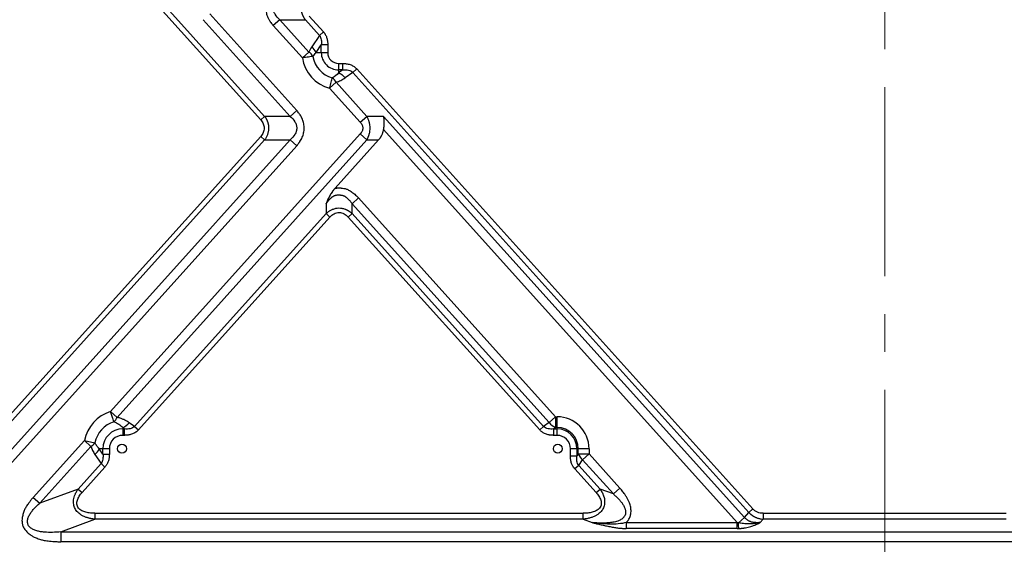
# Model space of a CAD drawing. Header units: millimetres. Extents: x 0 to 1118, y 0 to 864.
# Tile 109 of 256: x 805 to 871, y 432 to 467. Entities that reach past the tile are written whole.
import ezdxf

# ---------------------------------------------------------------- set-up
doc = ezdxf.new("R2010")
doc.units = ezdxf.units.MM
doc.linetypes.add('CENTERX2', pattern=[20.32, 12.7, -2.54, 2.54, -2.54])

msp = doc.modelspace()

# ---------------------------------------------------------------- linework, layer by layer
at = {"color": 7, "linetype": 'CENTERX2', "lineweight": 18}
msp.add_line((862.7349, 523.9245), (862.7349, 297.2508), dxfattribs=at)
at = {"color": 8, "linetype": 'Continuous', "lineweight": 25}
for p, q in [((806.191, 477.0276), (820.8356, 460.7632)), ((806.6668, 477.0276), (821.0983, 460.9997))]:
    msp.add_line(p, q, dxfattribs=at)
at = {"color": 7, "linetype": 'Continuous', "lineweight": 25}
for p, q in [((822.8156, 460.9997), (816.9738, 467.4877)), ((823.2535, 461.394), (817.4117, 467.882)), ((822.1161, 467.4877), (821.6782, 467.0934)), ((822.1161, 467.4877), (823.8333, 467.4877)), ((822.1161, 467.4877), (824.0694, 465.3184)), ((824.7807, 466.4356), (823.8333, 467.4877)), ((825.0434, 466.6722), (824.0961, 467.7243)), ((821.6782, 467.0934), (823.6315, 464.9241)), ((824.7807, 466.4356), (824.2639, 465.6719)), ((824.7807, 466.4356), (825.0434, 466.6722)), ((824.5477, 465.2776), (824.905, 465.8057)), ((824.905, 465.2776), (824.905, 465.8057)), ((825.338, 465.8057), (824.905, 465.8057)), ((825.338, 465.8057), (825.338, 465.2776)), ((823.6315, 464.9241), (824.0694, 465.3184)), ((824.5477, 465.2776), (824.905, 465.2776)), ((824.905, 465.2776), (825.338, 465.2776)), ((826.0682, 464.5474), (826.356, 464.5474)), ((826.356, 464.1144), (826.356, 464.5474)), ((827.2846, 464.183), (827.0219, 463.9464)), ((853.8776, 434.6486), (827.2846, 464.183)), ((826.0682, 464.1144), (826.0682, 463.9133)), ((826.356, 464.1144), (826.0682, 463.9133)), ((826.356, 464.1144), (826.0682, 464.1144)), ((827.0219, 463.9464), (826.5061, 463.5859)), ((853.6148, 434.412), (827.0219, 463.9464)), ((825.8998, 463.2855), (825.4619, 462.8912)), ((825.4619, 462.8912), (827.52, 460.6055)), ((825.8998, 463.2855), (827.9579, 460.9997)), ((820.8356, 460.7632), (821.0983, 460.9997)), ((822.8156, 460.9997), (821.0983, 460.9997)), ((822.8156, 460.9997), (823.2535, 461.394)), ((827.52, 460.6055), (827.9579, 460.9997)), ((829.0792, 460.9997), (827.9579, 460.9997)), ((829.0792, 460.9997), (853.318, 434.0799)), ((820.8356, 459.6592), (798.316, 434.6486)), ((827.52, 459.8169), (810.7518, 441.1921)), ((821.0983, 459.4226), (820.8356, 459.6592)), ((827.9579, 459.4226), (827.52, 459.8169)), ((829.0791, 460.1193), (852.8348, 433.736)), ((821.0983, 459.4226), (798.5787, 434.412)), ((799.4341, 433.4549), (822.8156, 459.4226)), ((799.872, 433.0606), (823.2535, 459.0283)), ((827.9579, 459.4226), (811.1888, 440.7986)), ((821.0983, 459.4226), (822.8156, 459.4226)), ((823.2535, 459.0283), (822.8156, 459.4226)), ((825.828, 456.1765), (828.7508, 459.4226)), ((827.9579, 459.4226), (828.7508, 459.4226)), ((827.4105, 455.5318), (826.9726, 455.1375)), ((840.6372, 440.8421), (827.4105, 455.5318)), ((825.221, 455.1375), (825.221, 454.4758)), ((826.9726, 454.4758), (826.9726, 455.1375)), ((840.1993, 440.4478), (826.9726, 455.1375)), ((812.3599, 440.1921), (825.221, 454.4758)), ((812.6226, 439.9556), (825.4837, 454.2392)), ((825.4836, 454.2392), (825.221, 454.4758)), ((826.9726, 454.4758), (826.7098, 454.2392)), ((826.7098, 454.2392), (839.5709, 439.9556)), ((826.9726, 454.4758), (839.8336, 440.1921)), ((810.7509, 441.1929), (811.1888, 440.7986)), ((810.9753, 440.507), (810.9206, 440.6741)), ((812.3599, 440.1921), (812.0061, 440.4395)), ((840.1993, 440.4478), (839.8336, 440.1921)), ((840.1993, 440.4478), (840.6372, 440.8421)), ((840.6372, 440.8421), (840.7349, 440.8421)), ((840.6372, 440.8421), (840.6372, 440.1204)), ((840.7349, 440.1204), (840.7349, 440.8421)), ((811.5682, 440.1121), (811.5682, 440.0242)), ((811.5682, 440.1121), (811.694, 440.0242)), ((811.5682, 440.0242), (811.694, 440.0242)), ((811.5682, 440.0242), (811.5682, 439.5912)), ((811.694, 439.5912), (811.694, 440.0242)), ((812.3599, 440.1921), (812.6226, 439.9556)), ((839.5709, 439.9556), (839.8336, 440.1921)), ((840.4995, 440.0242), (840.6372, 440.1204)), ((840.4995, 440.0242), (840.7349, 440.0242)), ((840.4995, 440.0242), (840.4995, 439.5912)), ((840.7349, 440.1204), (840.6372, 440.1204)), ((840.7349, 440.0242), (840.7349, 440.1204)), ((840.7349, 439.5912), (840.7349, 440.0242)), ((808.9979, 439.246), (805.5586, 435.4263)), ((808.9979, 439.246), (809.7035, 439.0945)), ((809.4358, 438.8517), (808.9979, 439.246)), ((811.694, 439.5912), (811.5682, 439.5912)), ((840.7349, 439.5912), (840.4995, 439.5912)), ((809.4358, 438.8517), (805.9965, 435.032)), ((810.2384, 438.6943), (809.9903, 438.6943)), ((810.2384, 438.3277), (809.9903, 438.6943)), ((810.2384, 438.3277), (810.2384, 438.6943)), ((810.6714, 438.6943), (810.2384, 438.6943)), ((810.6714, 438.6943), (810.6714, 438.3277)), ((841.6318, 438.206), (841.6318, 438.6943)), ((842.0648, 438.6943), (841.6318, 438.6943)), ((842.0648, 438.6943), (842.0648, 438.206)), ((842.161, 438.6943), (842.0648, 438.6943)), ((842.161, 438.3482), (842.0648, 438.206)), ((842.8827, 438.6943), (842.161, 438.6943)), ((842.161, 438.3482), (842.161, 438.6943)), ((842.161, 438.3482), (842.8827, 438.3482)), ((842.8827, 438.3482), (842.4448, 437.9539)), ((842.8827, 438.6943), (842.8827, 438.3482)), ((844.9508, 436.0513), (842.8827, 438.3482)), ((808.5755, 435.9892), (810.114, 437.6978)), ((809.7065, 438.3), (810.114, 437.6978)), ((810.3767, 437.4612), (810.114, 437.6978)), ((810.2384, 438.3277), (810.6714, 438.3277)), ((841.6318, 438.206), (842.0648, 438.206)), ((842.1891, 437.5761), (842.4448, 437.9539)), ((844.5129, 435.657), (842.4448, 437.9539)), ((808.8383, 435.7526), (810.3767, 437.4612)), ((842.1891, 437.5761), (841.9264, 437.3395)), ((841.9264, 437.3395), (843.3552, 435.7526)), ((842.1891, 437.5761), (843.618, 435.9892)), ((808.5755, 435.9892), (805.9965, 435.032)), ((808.5755, 435.9892), (808.8383, 435.7526)), ((843.3552, 435.7526), (843.618, 435.9892)), ((844.5129, 435.657), (843.618, 435.9892)), ((844.5129, 435.657), (844.9508, 436.0513)), ((805.5586, 435.4263), (805.9965, 435.032)), ((853.318, 434.0799), (853.6148, 434.412)), ((853.6148, 434.412), (853.8776, 434.6486)), ((807.4135, 433.111), (809.7039, 433.961)), ((809.7039, 434.361), (809.7039, 433.961)), ((809.7039, 434.361), (842.4897, 434.361)), ((842.4897, 433.961), (809.7039, 433.961)), ((842.4897, 433.961), (842.4897, 434.361)), ((842.4897, 433.961), (843.0959, 433.736)), ((845.3833, 433.736), (852.8348, 433.736)), ((852.9162, 433.7181), (853.318, 434.0799)), ((854.3733, 433.736), (854.5744, 433.961)), ((854.5744, 434.361), (854.5744, 433.961)), ((854.5744, 434.361), (870.8954, 434.361)), ((870.8954, 433.961), (854.5744, 433.961)), ((807.4135, 433.111), (807.4135, 432.4443)), ((807.4135, 433.111), (918.0563, 433.111)), ((852.8348, 433.336), (845.3833, 433.336)), ((918.0563, 432.4443), (807.4135, 432.4443))]:
    msp.add_line(p, q, dxfattribs=at)
at = {"color": 7, "linetype": 'Continuous', "lineweight": 25, "flags": 128}
for points in [[(824.3457, 465.0277), (824.2858, 465.019), (824.2146, 465.0087), (824.1335, 464.9969), (824.0438, 464.9839), (823.9471, 464.9699), (823.8449, 464.955), (823.7391, 464.9397), (823.6315, 464.9241)], [(826.0682, 464.5474), (826.0682, 464.4822), (826.0682, 464.418), (826.0682, 464.3561), (826.0682, 464.2974), (826.0682, 464.243), (826.0682, 464.1939), (826.0682, 464.1507), (826.0682, 464.1144)], [(825.4619, 462.8912), (825.4887, 462.9966), (825.515, 463.1002), (825.5404, 463.2003), (825.5645, 463.295), (825.5868, 463.3829), (825.607, 463.4623), (825.6247, 463.532), (825.6396, 463.5907)], [(852.8348, 433.336), (852.8348, 433.3733), (852.8348, 433.4156), (852.8348, 433.4621), (852.8348, 433.5124), (852.8348, 433.5656), (852.8348, 433.6211), (852.8348, 433.6781), (852.8348, 433.736)]]:
    msp.add_lwpolyline(points, dxfattribs=at)
at = {"color": 7, "linetype": 'Continuous', "lineweight": 25}
for centre in [(811.5182, 438.6943), (840.7849, 438.6943)]:
    msp.add_circle(centre, 0.3, dxfattribs=at)
for centre, radius, start, end in [((823.6277, 464.9147), 0.989, 21.526205, 49.961938), ((826.0682, 465.2776), 2.4623, 188.255818, 255.744182), ((823.5333, 464.532), 0.9517, 31.386838, 55.712856), ((826.0682, 465.2776), 1.7406, 188.255816, 255.744182), ((826.0682, 465.2776), 1.1632, 180, 270.000002), ((826.0682, 465.2776), 0.7302, 180, 270), ((825.0617, 462.8345), 0.9517, 28.287229, 52.613138), ((811.5682, 438.6943), 2.6289, 108.113606, 167.886396), ((811.5682, 438.6943), 1.9072, 108.113604, 167.886396), ((810.3464, 441.1914), 0.9295, 312.577232, 335.001058), ((811.2048, 441.0547), 1.0102, 291.082927, 322.484529), ((841.0006, 441.063), 1.0102, 217.515471, 248.917073), ((840.7349, 438.6943), 2.1478, 0, 90), ((811.5682, 438.6943), 1.3299, 90, 180), ((840.7349, 438.6943), 1.4261, 360, 90), ((840.7349, 438.6943), 1.3299, 360, 90), ((808.9571, 439.6484), 0.9295, 300.998934, 323.422748), ((811.5682, 438.6943), 0.8969, 90, 180), ((840.7349, 438.6943), 0.8969, 360, 90), ((809.0703, 439.0572), 0.989, 310.038063, 338.473789), ((843.081, 438.7111), 0.989, 201.526211, 229.961939)]:
    msp.add_arc(centre, radius, start, end, dxfattribs=at)
for points, knots in [([(821.6782, 469.4592), (821.6625, 469.4408), (821.6311, 469.404), (821.5855, 469.3473), (821.5411, 469.2892), (821.4982, 469.2295), (821.442, 469.1462), (821.3728, 469.0316), (821.3012, 468.886), (821.247, 468.7383), (821.1987, 468.5485), (821.1741, 468.3064), (821.1892, 468.0584), (821.2319, 467.8581), (821.2826, 467.7048), (821.3416, 467.5774), (821.3975, 467.4766), (821.4519, 467.3884), (821.5178, 467.2927), (821.5963, 467.1898), (821.6512, 467.1252), (821.6782, 467.0934)], [0, 0, 0, 0, 0.0275771, 0.0552808, 0.0831123, 0.1110789, 0.1391911, 0.1979023, 0.2639015, 0.3242289, 0.3772947, 0.4872557, 0.6006451, 0.659622, 0.7207421, 0.7847366, 0.8196904, 0.8523127, 0.9031416, 0.9523524, 1, 1, 1, 1]), ([(822.1161, 467.4877), (821.9895, 467.5941), (821.8791, 467.7145), (821.7612, 467.9147), (821.7299, 467.9847), (821.6875, 468.1285), (821.6764, 468.2024), (821.6764, 468.3503), (821.6875, 468.4242), (821.7299, 468.568), (821.7612, 468.6379), (821.8792, 468.8381), (821.9895, 468.9585), (822.1161, 469.0649)], [0, 0, 0, 0, 0.25, 0.25, 0.375, 0.375, 0.5, 0.5, 0.625, 0.625, 0.75, 0.75, 1, 1, 1, 1]), ([(823.8333, 467.4877), (823.8233, 467.5018), (823.8033, 467.5297), (823.7753, 467.5726), (823.7489, 467.6158), (823.7243, 467.6595), (823.7014, 467.7034), (823.6803, 467.7477), (823.661, 467.7923), (823.6434, 467.8371), (823.6276, 467.8821), (823.6135, 467.9272), (823.6011, 467.9724), (823.5905, 468.0177), (823.5816, 468.0631), (823.5745, 468.1085), (823.5691, 468.1538), (823.5654, 468.1991), (823.5634, 468.2442), (823.5631, 468.3042), (823.5668, 468.3792), (823.5777, 468.4687), (823.595, 468.5578), (823.6188, 468.646), (823.649, 468.7331), (823.6855, 468.819), (823.7285, 468.9031), (823.7773, 468.9858), (823.8145, 469.0384), (823.8333, 469.0649)], [0, 0, 0, 0, 0.0306551, 0.0609433, 0.0908775, 0.1204714, 0.1497387, 0.1786939, 0.2073519, 0.2357281, 0.2638381, 0.2916984, 0.3193256, 0.3467367, 0.3739495, 0.4009817, 0.4278517, 0.4545781, 0.4811798, 0.5076759, 0.5605554, 0.6136011, 0.6669416, 0.720703, 0.7750087, 0.8299783, 0.8857271, 0.9423659, 1, 1, 1, 1]), ([(824.7807, 466.4356), (824.8119, 466.3956), (824.8373, 466.35), (824.877, 466.2521), (824.8912, 466.1998), (824.9192, 466.037), (824.9187, 465.9215), (824.905, 465.8057)], [0, 0, 0, 0, 0.25, 0.25, 0.5, 0.5, 1, 1, 1, 1]), ([(825.0434, 466.6722), (825.0528, 466.6616), (825.0715, 466.6404), (825.098, 466.6071), (825.1233, 466.5727), (825.1473, 466.537), (825.1814, 466.4815), (825.222, 466.4039), (825.2639, 466.3001), (825.2966, 466.1889), (825.3173, 466.0834), (825.3295, 465.9858), (825.3363, 465.8971), (825.3374, 465.8366), (825.338, 465.8057)], [0, 0, 0, 0, 0.0452298, 0.0905886, 0.1361556, 0.1820092, 0.228226, 0.3446716, 0.4622266, 0.58597, 0.7152754, 0.8061529, 0.9009868, 1, 1, 1, 1]), ([(826.356, 464.5474), (826.3768, 464.5471), (826.4178, 464.5463), (826.4785, 464.543), (826.5372, 464.538), (826.5942, 464.5312), (826.6752, 464.5185), (826.7782, 464.4954), (826.8985, 464.4545), (827.0094, 464.4023), (827.0999, 464.3467), (827.1731, 464.2913), (827.2317, 464.2398), (827.267, 464.2019), (827.2846, 464.183)], [0, 0, 0, 0, 0.0607363, 0.1197425, 0.1770754, 0.2327969, 0.2869745, 0.4161719, 0.5400108, 0.6569757, 0.7728772, 0.8490929, 0.9246435, 1, 1, 1, 1]), ([(826.356, 464.1144), (826.482, 464.1293), (826.6077, 464.1279), (826.7817, 464.0894), (826.837, 464.0705), (826.9381, 464.0187), (826.9837, 463.9858), (827.0219, 463.9464)], [0, 0, 0, 0, 0.5, 0.5, 0.75, 0.75, 1, 1, 1, 1]), ([(825.8998, 463.2855), (825.9523, 463.3019), (826.0043, 463.3206), (826.107, 463.3618), (826.1576, 463.3844), (826.258, 463.4339), (826.3079, 463.4609), (826.4075, 463.5197), (826.457, 463.5515), (826.5061, 463.5859)], [0, 0, 0, 0, 0.25, 0.25, 0.5, 0.5, 0.75, 0.75, 1, 1, 1, 1]), ([(826.0682, 463.9133), (826.0777, 463.9097), (826.0982, 463.9021), (826.1311, 463.888), (826.1683, 463.87), (826.2096, 463.8474), (826.2546, 463.8194), (826.3093, 463.781), (826.3678, 463.7333), (826.4242, 463.6794), (826.4693, 463.6309), (826.4948, 463.5998), (826.5061, 463.5859)], [0, 0, 0, 0, 0.05987, 0.1291298, 0.2077786, 0.2958155, 0.3932396, 0.5000498, 0.6575913, 0.7934353, 0.9075737, 1, 1, 1, 1]), ([(821.0983, 460.9997), (821.1084, 460.9857), (821.1284, 460.9578), (821.1564, 460.9149), (821.1828, 460.8717), (821.2074, 460.828), (821.2302, 460.784), (821.2513, 460.7397), (821.2707, 460.6952), (821.2883, 460.6504), (821.3041, 460.6054), (821.3182, 460.5603), (821.3306, 460.515), (821.3412, 460.4697), (821.35, 460.4244), (821.3572, 460.379), (821.3626, 460.3337), (821.3663, 460.2884), (821.3682, 460.2433), (821.3686, 460.1832), (821.3648, 460.1083), (821.354, 460.0187), (821.3366, 459.9297), (821.3128, 459.8415), (821.2827, 459.7544), (821.2461, 459.6685), (821.2032, 459.5843), (821.1544, 459.5017), (821.1171, 459.4491), (821.0983, 459.4226)], [0, 0, 0, 0, 0.0306551, 0.0609433, 0.0908776, 0.1204714, 0.1497387, 0.1786939, 0.2073519, 0.2357281, 0.2638381, 0.2916984, 0.3193256, 0.3467368, 0.3739495, 0.4009817, 0.4278517, 0.4545781, 0.4811798, 0.5076759, 0.5605554, 0.6136012, 0.6669416, 0.720703, 0.7750087, 0.8299783, 0.8857271, 0.9423659, 1, 1, 1, 1]), ([(822.8156, 460.9997), (822.9422, 460.8934), (823.0525, 460.773), (823.1705, 460.5728), (823.2017, 460.5029), (823.2442, 460.3591), (823.2552, 460.2852), (823.2552, 460.1373), (823.2442, 460.0634), (823.2018, 459.9195), (823.1705, 459.8496), (823.0525, 459.6494), (822.9422, 459.529), (822.8156, 459.4226)], [0, 0, 0, 0, 0.25, 0.25, 0.375, 0.375, 0.5, 0.5, 0.625, 0.625, 0.75, 0.75, 1, 1, 1, 1]), ([(823.2535, 459.0283), (823.2673, 459.0439), (823.2947, 459.0747), (823.3336, 459.1216), (823.3703, 459.168), (823.4048, 459.214), (823.437, 459.2594), (823.4891, 459.337), (823.5545, 459.4471), (823.6255, 459.5948), (823.6808, 459.7429), (823.7341, 459.9433), (823.7629, 460.1988), (823.7383, 460.4551), (823.6879, 460.6567), (823.6341, 460.8074), (823.5636, 460.9583), (823.4879, 461.0884), (823.4107, 461.2014), (823.337, 461.2985), (823.2819, 461.3616), (823.2535, 461.394)], [0, 0, 0, 0, 0.0238606, 0.0470671, 0.0696108, 0.0914863, 0.1126912, 0.1332252, 0.1982984, 0.2587324, 0.3202914, 0.3787056, 0.4953663, 0.6119033, 0.6707986, 0.7325178, 0.7944153, 0.8608214, 0.9043109, 0.9507136, 1, 1, 1, 1]), ([(827.9579, 459.4226), (827.9668, 459.4374), (827.9844, 459.4667), (828.0087, 459.5112), (828.0312, 459.5555), (828.0518, 459.5994), (828.0705, 459.6428), (828.0874, 459.6857), (828.1025, 459.728), (828.1161, 459.7694), (828.1441, 459.8643), (828.1751, 460.0138), (828.1877, 460.2191), (828.173, 460.4237), (828.1389, 460.5813), (828.1031, 460.6955), (828.0762, 460.7681), (828.0433, 460.8438), (828.0042, 460.9221), (827.9736, 460.9734), (827.9579, 460.9997)], [0, 0, 0, 0, 0.0315046, 0.0623086, 0.0923887, 0.1217303, 0.1503258, 0.1781617, 0.2052116, 0.2314567, 0.2568876, 0.3837952, 0.5052192, 0.6250981, 0.7510191, 0.7944841, 0.8412259, 0.8911402, 0.9441014, 1, 1, 1, 1]), ([(829.0792, 460.9997), (829.0813, 460.9844), (829.0852, 460.9542), (829.0899, 460.9089), (829.0938, 460.865), (829.0969, 460.8224), (829.0993, 460.7812), (829.1011, 460.7415), (829.1023, 460.7035), (829.1031, 460.6671), (829.1036, 460.6325), (829.1037, 460.5996), (829.1035, 460.546), (829.1019, 460.4719), (829.098, 460.3777), (829.0927, 460.2875), (829.0865, 460.2019), (829.0815, 460.1463), (829.0791, 460.1193)], [0, 0, 0, 0, 0.0575039, 0.1127459, 0.1657261, 0.2164444, 0.264901, 0.3110958, 0.355029, 0.3967005, 0.4361106, 0.4732592, 0.5081466, 0.6170874, 0.7207363, 0.8190995, 0.9121846, 1, 1, 1, 1]), ([(820.8356, 460.7632), (820.9055, 460.6855), (820.9643, 460.5989), (821.046, 460.4121), (821.0684, 460.3117), (821.0684, 460.1105), (821.0459, 460.0102), (820.9643, 459.8234), (820.9055, 459.7368), (820.8356, 459.6592)], [0, 0, 0, 0, 0.25, 0.25, 0.5, 0.5, 0.75, 0.75, 1, 1, 1, 1]), ([(827.52, 460.6055), (827.5711, 460.5487), (827.6132, 460.486), (827.6708, 460.3527), (827.6863, 460.282), (827.6863, 460.1404), (827.6708, 460.0698), (827.6132, 459.9364), (827.5711, 459.8737), (827.52, 459.8169)], [0, 0, 0, 0, 0.25, 0.25, 0.5, 0.5, 0.75, 0.75, 1, 1, 1, 1]), ([(828.7508, 459.4226), (828.7625, 459.4358), (828.7857, 459.4621), (828.8185, 459.5023), (828.8493, 459.5426), (828.8781, 459.5831), (828.9048, 459.6236), (828.9296, 459.6641), (828.9523, 459.7047), (828.9784, 459.7555), (829.0061, 459.8175), (829.0331, 459.8914), (829.0543, 459.9665), (829.0703, 460.0424), (829.0762, 460.0937), (829.0791, 460.1193)], [0, 0, 0, 0, 0.0676978, 0.1338951, 0.1986273, 0.2619317, 0.3238486, 0.3844209, 0.4436944, 0.5017181, 0.6031187, 0.7033226, 0.8026505, 0.9014315, 1, 1, 1, 1]), ([(825.828, 456.1765), (825.8448, 456.1789), (825.8784, 456.1838), (825.929, 456.1893), (825.9798, 456.1934), (826.0308, 456.196), (826.082, 456.1972), (826.1334, 456.1969), (826.1849, 456.1951), (826.2829, 456.189), (826.4197, 456.172), (826.5712, 456.1326), (826.6917, 456.0825), (826.7953, 456.0279), (826.905, 455.9583), (827.023, 455.8728), (827.148, 455.7723), (827.279, 455.6578), (827.3656, 455.5748), (827.4105, 455.5318)], [0, 0, 0, 0, 0.0284665, 0.0569332, 0.0854238, 0.113962, 0.1425713, 0.171275, 0.2000963, 0.2290581, 0.3358759, 0.4307964, 0.4906453, 0.5544079, 0.6269393, 0.7083455, 0.7986878, 0.8958529, 1, 1, 1, 1]), ([(825.828, 456.1765), (825.8173, 456.1644), (825.7959, 456.1404), (825.7649, 456.1036), (825.7348, 456.0665), (825.7056, 456.0291), (825.6773, 455.9914), (825.6307, 455.9269), (825.5678, 455.8331), (825.4921, 455.7072), (825.42, 455.5748), (825.3521, 455.4376), (825.2848, 455.291), (825.2431, 455.1908), (825.221, 455.1375)], [0, 0, 0, 0, 0.0390178, 0.0778333, 0.1164404, 0.1548368, 0.1930242, 0.231013, 0.3484769, 0.4691353, 0.5926552, 0.7229975, 0.8529571, 1, 1, 1, 1]), ([(825.221, 455.1375), (825.2317, 455.1527), (825.253, 455.1828), (825.2861, 455.2271), (825.3198, 455.2705), (825.3542, 455.3128), (825.3894, 455.354), (825.4254, 455.394), (825.4623, 455.4327), (825.4999, 455.4701), (825.5385, 455.5059), (825.5779, 455.5403), (825.6182, 455.5729), (825.6595, 455.6037), (825.7019, 455.6323), (825.7341, 455.6532), (825.7593, 455.6664), (825.7789, 455.6749), (825.8063, 455.6856), (825.8418, 455.6974), (825.8855, 455.7093), (825.9374, 455.7196), (825.992, 455.7258), (826.0466, 455.7282), (826.0986, 455.7283), (826.151, 455.7257), (826.2038, 455.7205), (826.2571, 455.7125), (826.3133, 455.7015), (826.3714, 455.6855), (826.4294, 455.6629), (826.4841, 455.6358), (826.5352, 455.6048), (826.5827, 455.5707), (826.6263, 455.5338), (826.6689, 455.4943), (826.7134, 455.4512), (826.7609, 455.4019), (826.8112, 455.3462), (826.8638, 455.2835), (826.9185, 455.2137), (826.9541, 455.1635), (826.9726, 455.1375)], [0, 0, 0, 0, 0.0252039, 0.0502603, 0.0751674, 0.0999188, 0.1245042, 0.1489175, 0.1731564, 0.1972223, 0.2211089, 0.2448099, 0.2683258, 0.2916643, 0.3148313, 0.3378306, 0.3437745, 0.3533981, 0.3666647, 0.3835158, 0.4038753, 0.4276635, 0.4548189, 0.4780538, 0.5014071, 0.524959, 0.5487935, 0.5729913, 0.5976315, 0.6261219, 0.6541055, 0.6815867, 0.7085557, 0.7349897, 0.7608741, 0.7861683, 0.8142834, 0.8453046, 0.8793183, 0.9163954, 0.9566044, 1, 1, 1, 1]), ([(826.9726, 454.4758), (826.9584, 454.488), (826.9305, 454.5122), (826.8877, 454.5461), (826.8452, 454.5777), (826.8031, 454.6068), (826.7614, 454.6336), (826.7203, 454.6581), (826.68, 454.6804), (826.6405, 454.7006), (826.6021, 454.7187), (826.5647, 454.7349), (826.4658, 454.7744), (826.3039, 454.8197), (826.0773, 454.8369), (825.854, 454.8125), (825.6843, 454.7599), (825.5611, 454.7051), (825.4807, 454.6632), (825.3958, 454.6113), (825.3075, 454.5491), (825.2505, 454.5008), (825.221, 454.4758)], [0, 0, 0, 0, 0.0292159, 0.0575765, 0.0850647, 0.1116692, 0.1373833, 0.1621992, 0.1860971, 0.209061, 0.2310808, 0.2521512, 0.2722689, 0.3964603, 0.5110909, 0.6224837, 0.7425899, 0.7849215, 0.83193, 0.8835312, 0.93959, 1, 1, 1, 1]), ([(825.4837, 454.2392), (825.5651, 454.3296), (825.6583, 454.4082), (825.8142, 454.492), (825.8687, 454.5142), (825.9811, 454.5443), (826.0389, 454.5522), (826.1545, 454.5522), (826.2123, 454.5444), (826.3247, 454.5143), (826.3793, 454.4921), (826.5351, 454.4082), (826.6284, 454.3296), (826.7098, 454.2392)], [0, 0, 0, 0, 0.25, 0.25, 0.375, 0.375, 0.5, 0.5, 0.625, 0.625, 0.75, 0.75, 1, 1, 1, 1]), ([(810.9206, 440.6741), (810.8974, 440.7452), (810.8705, 440.8273), (810.8129, 441.0036), (810.7822, 441.0976), (810.7514, 441.1917)], [0, 0, 0, 0, 0.5, 0.5, 1, 1, 1, 1]), ([(810.9753, 440.507), (811.0928, 440.4634), (811.2013, 440.4062), (811.3993, 440.2724), (811.4889, 440.1958), (811.5682, 440.1121)], [0, 0, 0, 0, 0.5, 0.5, 1, 1, 1, 1]), ([(812.0061, 440.4395), (811.9386, 440.4867), (811.8704, 440.529), (811.7363, 440.6039), (811.6709, 440.6364), (811.5398, 440.6936), (811.4734, 440.7187), (811.3344, 440.7637), (811.2624, 440.7832), (811.1888, 440.7986)], [0, 0, 0, 0, 0.25, 0.25, 0.5, 0.5, 0.75, 0.75, 1, 1, 1, 1]), ([(812.3599, 440.1921), (812.3218, 440.1528), (812.2761, 440.1199), (812.1751, 440.0681), (812.1197, 440.0492), (811.9458, 440.0107), (811.82, 440.0093), (811.694, 440.0242)], [0, 0, 0, 0, 0.25, 0.25, 0.5, 0.5, 1, 1, 1, 1]), ([(812.6225, 439.9555), (812.6134, 439.9457), (812.5954, 439.9262), (812.5669, 439.8983), (812.5373, 439.8715), (812.5065, 439.8458), (812.4745, 439.8214), (812.4194, 439.7826), (812.337, 439.7338), (812.2231, 439.6824), (812.1011, 439.6419), (811.9867, 439.616), (811.8822, 439.6008), (811.789, 439.5926), (811.7259, 439.5917), (811.694, 439.5912)], [0, 0, 0, 0, 0.0388377, 0.077658, 0.1165262, 0.1555078, 0.1946673, 0.2340687, 0.3521451, 0.4737582, 0.5985238, 0.72695, 0.8158409, 0.906752, 1, 1, 1, 1]), ([(840.4995, 439.5912), (840.4787, 439.5915), (840.4377, 439.5922), (840.377, 439.5956), (840.3182, 439.6006), (840.2613, 439.6074), (840.1803, 439.6201), (840.0773, 439.6432), (839.957, 439.6841), (839.8461, 439.7363), (839.7556, 439.7919), (839.6824, 439.8473), (839.6237, 439.8988), (839.5885, 439.9366), (839.5709, 439.9556)], [0, 0, 0, 0, 0.06073626, 0.11974246, 0.17707536, 0.23279687, 0.28697442, 0.41617189, 0.5400108, 0.65697581, 0.77287729, 0.84909298, 0.92464353, 1, 1, 1, 1]), ([(840.4995, 440.0242), (840.3735, 440.0093), (840.2478, 440.0107), (840.0738, 440.0491), (840.0185, 440.0681), (839.9174, 440.1199), (839.8718, 440.1528), (839.8336, 440.1921)], [0, 0, 0, 0, 0.5, 0.5, 0.75, 0.75, 1, 1, 1, 1]), ([(809.9903, 438.6943), (809.9831, 438.7017), (809.9654, 438.7197), (809.9348, 438.7528), (809.9058, 438.7862), (809.8713, 438.8284), (809.8371, 438.873), (809.7987, 438.9281), (809.7613, 438.9872), (809.7298, 439.0423), (809.7102, 439.0812), (809.7035, 439.0945)], [0, 0, 0, 0, 0.0647346, 0.1581803, 0.280313, 0.3386231, 0.4934869, 0.6247066, 0.7451613, 0.9126545, 1, 1, 1, 1]), ([(809.4358, 438.8517), (809.4664, 438.7564), (809.5043, 438.6628), (809.5941, 438.4794), (809.6464, 438.3889), (809.7065, 438.3)], [0, 0, 0, 0, 0.5, 0.5, 1, 1, 1, 1]), ([(810.2384, 438.3277), (810.2521, 438.2118), (810.2526, 438.0963), (810.2245, 437.9336), (810.2103, 437.8812), (810.1707, 437.7833), (810.1452, 437.7378), (810.114, 437.6978)], [0, 0, 0, 0, 0.5, 0.5, 0.75, 0.75, 1, 1, 1, 1]), ([(810.6714, 438.3277), (810.6711, 438.3091), (810.6706, 438.2723), (810.668, 438.2179), (810.664, 438.1649), (810.6586, 438.1134), (810.6485, 438.0396), (810.6301, 437.9454), (810.5975, 437.8342), (810.5556, 437.7302), (810.5106, 437.6439), (810.4655, 437.5727), (810.4235, 437.5148), (810.3923, 437.4791), (810.3767, 437.4612)], [0, 0, 0, 0, 0.0595913, 0.1177159, 0.1744181, 0.2297461, 0.2837515, 0.4129201, 0.5367312, 0.6544951, 0.7711629, 0.8480607, 0.9242183, 1, 1, 1, 1]), ([(841.9264, 437.3395), (841.917, 437.3501), (841.8983, 437.3712), (841.8718, 437.4045), (841.8465, 437.4389), (841.8225, 437.4746), (841.7884, 437.5301), (841.7478, 437.6078), (841.7059, 437.7115), (841.6732, 437.8227), (841.6525, 437.9282), (841.6403, 438.0258), (841.6335, 438.1145), (841.6324, 438.1751), (841.6318, 438.206)], [0, 0, 0, 0, 0.0452298, 0.0905886, 0.1361556, 0.1820092, 0.228226, 0.3446716, 0.4622266, 0.58597, 0.7152754, 0.8061529, 0.9009868, 1, 1, 1, 1]), ([(842.1891, 437.5761), (842.1579, 437.6161), (842.1325, 437.6616), (842.0928, 437.7595), (842.0786, 437.8119), (842.0505, 437.9746), (842.0511, 438.0901), (842.0648, 438.206)], [0, 0, 0, 0, 0.25, 0.25, 0.5, 0.5, 1, 1, 1, 1]), ([(809.7039, 433.961), (809.679, 433.9637), (809.6298, 433.9691), (809.5572, 433.9794), (809.4866, 433.9911), (809.4181, 434.0043), (809.3515, 434.019), (809.2871, 434.0351), (809.1744, 434.0667), (809.0207, 434.1205), (808.8382, 434.2087), (808.6814, 434.3104), (808.5516, 434.4224), (808.4468, 434.5439), (808.3664, 434.6724), (808.3084, 434.8089), (808.2723, 434.9538), (808.2588, 435.1073), (808.2689, 435.2708), (808.3044, 435.4424), (808.3554, 435.589), (808.4091, 435.7088), (808.4575, 435.802), (808.5128, 435.8963), (808.5543, 435.9578), (808.5755, 435.9892)], [0, 0, 0, 0, 0.0253645, 0.0501278, 0.0742952, 0.0978722, 0.1208651, 0.1432803, 0.1651251, 0.2393332, 0.3075847, 0.3694056, 0.4273061, 0.4796174, 0.5302131, 0.5790348, 0.6280234, 0.6795813, 0.7332875, 0.792299, 0.8555958, 0.8895444, 0.9248926, 0.961695, 1, 1, 1, 1]), ([(809.7039, 434.361), (809.601, 434.361), (809.4985, 434.3656), (809.2959, 434.3871), (809.1957, 434.404), (809.0019, 434.4548), (808.9079, 434.4887), (808.7362, 434.5812), (808.6585, 434.6402), (808.5706, 434.7502), (808.5462, 434.7904), (808.5098, 434.8759), (808.4978, 434.9212), (808.4805, 435.0603), (808.4942, 435.1566), (808.5538, 435.341), (808.5993, 435.4296), (808.7074, 435.5975), (808.7703, 435.6771), (808.8383, 435.7526)], [0, 0, 0, 0, 0.125, 0.125, 0.25, 0.25, 0.375, 0.375, 0.5, 0.5, 0.5625, 0.5625, 0.625, 0.625, 0.75, 0.75, 0.875, 0.875, 1, 1, 1, 1]), ([(843.618, 435.9892), (843.629, 435.9731), (843.6508, 435.9413), (843.6817, 435.893), (843.7108, 435.8449), (843.7379, 435.7971), (843.7633, 435.7495), (843.7868, 435.7022), (843.8084, 435.6552), (843.8464, 435.566), (843.8913, 435.4347), (843.9257, 435.2623), (843.9346, 435.0981), (843.9195, 434.9436), (843.8813, 434.7976), (843.8209, 434.6605), (843.7379, 434.5322), (843.6316, 434.4123), (843.5015, 434.3026), (843.346, 434.2036), (843.1656, 434.1176), (842.9985, 434.0597), (842.854, 434.0212), (842.738, 433.9963), (842.616, 433.9755), (842.5323, 433.9659), (842.4897, 433.961)], [0, 0, 0, 0, 0.0197243, 0.0390486, 0.0579786, 0.0765207, 0.0946815, 0.112468, 0.1298876, 0.1469485, 0.2103906, 0.2695158, 0.3234977, 0.3753168, 0.4249406, 0.4744605, 0.5252187, 0.5778316, 0.6350388, 0.6960844, 0.7633381, 0.8363458, 0.8746516, 0.914674, 0.9564469, 1, 1, 1, 1]), ([(843.3553, 435.7526), (843.4233, 435.6771), (843.4861, 435.5975), (843.5942, 435.4296), (843.6396, 435.3411), (843.6993, 435.1567), (843.713, 435.0605), (843.6958, 434.9214), (843.6838, 434.8761), (843.6474, 434.7905), (843.623, 434.7504), (843.5352, 434.6403), (843.4574, 434.5812), (843.2857, 434.4888), (843.1918, 434.4548), (842.9978, 434.404), (842.8977, 434.3871), (842.6951, 434.3656), (842.5925, 434.361), (842.4897, 434.361)], [0, 0, 0, 0, 0.125, 0.125, 0.25, 0.25, 0.375, 0.375, 0.4375, 0.4375, 0.5, 0.5, 0.625, 0.625, 0.75, 0.75, 0.875, 0.875, 1, 1, 1, 1]), ([(845.3833, 433.736), (845.393, 433.7461), (845.412, 433.7661), (845.439, 433.797), (845.4644, 433.828), (845.4883, 433.8591), (845.5106, 433.8903), (845.5474, 433.9458), (845.5938, 434.0278), (845.6422, 434.1427), (845.6776, 434.2655), (845.7065, 434.4468), (845.6998, 434.6969), (845.6377, 434.9462), (845.5549, 435.1612), (845.4708, 435.3346), (845.3645, 435.5158), (845.2598, 435.6704), (845.1584, 435.8056), (845.0604, 435.9273), (844.9883, 436.0088), (844.9508, 436.0513)], [0, 0, 0, 0, 0.01605, 0.0317634, 0.0471392, 0.0621791, 0.0768775, 0.0912266, 0.138695, 0.1849686, 0.2342826, 0.2853902, 0.3955097, 0.5192798, 0.5788964, 0.660288, 0.7405242, 0.8203264, 0.8748819, 0.9347829, 1, 1, 1, 1]), ([(805.5586, 435.4263), (805.535, 435.398), (805.4883, 435.342), (805.4203, 435.2577), (805.3548, 435.1743), (805.2758, 435.0705), (805.1897, 434.952), (805.1025, 434.8232), (805.0327, 434.7074), (804.9771, 434.596), (804.9309, 434.4793), (804.8747, 434.3069), (804.8323, 434.1306), (804.8077, 433.9474), (804.8035, 433.8153), (804.8171, 433.6854), (804.8569, 433.5233), (804.9297, 433.3693), (805.0305, 433.2238), (805.1215, 433.1194), (805.2275, 433.0195), (805.3375, 432.9339), (805.4717, 432.8447), (805.6511, 432.7476), (805.8556, 432.6639), (806.0359, 432.6062), (806.1736, 432.5692), (806.3095, 432.5409), (806.4736, 432.5158), (806.6653, 432.4939), (806.8926, 432.4738), (807.1458, 432.4565), (807.3242, 432.4484), (807.4135, 432.4443)], [0, 0, 0, 0, 0.0218976, 0.0433461, 0.0643522, 0.0849233, 0.1208207, 0.151381, 0.1773318, 0.2011013, 0.2252536, 0.2518451, 0.3088008, 0.3326855, 0.3616157, 0.3870545, 0.4100718, 0.4605543, 0.4870415, 0.5151627, 0.5426105, 0.5735187, 0.5978516, 0.6382848, 0.6945132, 0.7288348, 0.7506973, 0.7792304, 0.8112827, 0.8492564, 0.8938652, 0.9468935, 1, 1, 1, 1]), ([(807.4135, 433.111), (807.2285, 433.0927), (807.0438, 433.0804), (806.6771, 433.0718), (806.495, 433.0755), (806.2273, 433.0989), (806.1391, 433.1098), (805.966, 433.1393), (805.8811, 433.158), (805.7173, 433.2055), (805.6383, 433.2344), (805.4914, 433.3057), (805.4234, 433.3481), (805.3072, 433.4492), (805.2592, 433.508), (805.1932, 433.6395), (805.1753, 433.7119), (805.1698, 433.8615), (805.1818, 433.9385), (805.2274, 434.0907), (805.2607, 434.1659), (805.3412, 434.3125), (805.3884, 434.384), (805.4918, 434.5231), (805.5481, 434.5907), (805.7266, 434.7883), (805.8582, 434.913), (805.9965, 435.032)], [0, 0, 0, 0, 0.125, 0.125, 0.25, 0.25, 0.3125, 0.3125, 0.375, 0.375, 0.4375, 0.4375, 0.5, 0.5, 0.5625, 0.5625, 0.625, 0.625, 0.6875, 0.6875, 0.75, 0.75, 0.8125, 0.8125, 0.875, 0.875, 1, 1, 1, 1]), ([(844.5129, 435.657), (844.5412, 435.6321), (844.6004, 435.5798), (844.691, 435.4959), (844.7949, 435.3953), (844.8916, 435.2946), (844.9999, 435.1706), (845.1058, 435.0329), (845.2038, 434.8828), (845.2596, 434.7605), (845.2894, 434.6787), (845.311, 434.607), (845.3283, 434.5305), (845.3378, 434.446), (845.3379, 434.3806), (845.3322, 434.3318), (845.3245, 434.2959), (845.3109, 434.2526), (845.2822, 434.1874), (845.2404, 434.1242), (845.1823, 434.0599), (845.1154, 433.9982), (845.0228, 433.9336), (844.9175, 433.8785), (844.7952, 433.8295), (844.6541, 433.7876), (844.4892, 433.7527), (844.2977, 433.7253), (844.0804, 433.7072), (843.8906, 433.6988), (843.7024, 433.6991), (843.5216, 433.7045), (843.3028, 433.7177), (843.1627, 433.7301), (843.0959, 433.736)], [0, 0, 0, 0, 0.0276968, 0.0579198, 0.0906023, 0.1338769, 0.1603419, 0.2113652, 0.2610826, 0.2913065, 0.3093908, 0.3246842, 0.3459512, 0.3665869, 0.3866878, 0.3934836, 0.4023819, 0.4133786, 0.4264977, 0.4541345, 0.4680995, 0.4896807, 0.5204245, 0.5502198, 0.5763553, 0.6166948, 0.6579108, 0.6998108, 0.7585673, 0.817948, 0.8390497, 0.8967217, 0.9508161, 1, 1, 1, 1]), ([(853.6148, 434.412), (853.6255, 434.4008), (853.6469, 434.3784), (853.6805, 434.346), (853.7153, 434.3144), (853.7515, 434.2837), (853.789, 434.2541), (853.8278, 434.2255), (853.8678, 434.1982), (853.909, 434.172), (853.9514, 434.1472), (853.9948, 434.1236), (854.0497, 434.0963), (854.1176, 434.0664), (854.2001, 434.0358), (854.2874, 434.0093), (854.3793, 433.9875), (854.4754, 433.9706), (854.5411, 433.9642), (854.5744, 433.961)], [0, 0, 0, 0, 0.04255977, 0.08549621, 0.12879384, 0.17243615, 0.21640583, 0.26069129, 0.30528955, 0.35019432, 0.39539475, 0.4408773, 0.48663934, 0.56465951, 0.64577343, 0.72992087, 0.81705898, 0.90710901, 1, 1, 1, 1]), ([(854.5744, 434.361), (854.4425, 434.361), (854.3115, 434.3831), (854.1316, 434.455), (854.0745, 434.4854), (853.9689, 434.5583), (853.9205, 434.6009), (853.8776, 434.6486)], [0, 0, 0, 0, 0.5, 0.5, 0.75, 0.75, 1, 1, 1, 1]), ([(843.0959, 433.736), (843.1247, 433.7285), (843.186, 433.7125), (843.284, 433.6879), (843.4022, 433.6588), (843.5373, 433.6266), (843.7358, 433.5808), (843.9863, 433.5254), (844.2864, 433.4629), (844.5322, 433.4179), (844.7261, 433.3883), (844.8682, 433.3701), (845.0057, 433.356), (845.1385, 433.3457), (845.2616, 433.339), (845.3449, 433.3369), (845.3833, 433.336)], [0, 0, 0, 0, 0.0392917, 0.0836511, 0.1330816, 0.1992919, 0.2655993, 0.3993935, 0.5336108, 0.663372, 0.7210688, 0.7841187, 0.8453092, 0.895568, 0.9518438, 1, 1, 1, 1]), ([(845.3833, 433.736), (845.2147, 433.6968), (845.0325, 433.6667), (844.6546, 433.6314), (844.4599, 433.626), (844.0698, 433.6336), (843.8742, 433.6463), (843.4842, 433.6832), (843.2897, 433.7076), (843.0959, 433.736)], [0, 0, 0, 0, 0.25, 0.25, 0.5, 0.5, 0.75, 0.75, 1, 1, 1, 1]), ([(845.3833, 433.736), (845.3833, 433.7268), (845.3833, 433.707), (845.3833, 433.6752), (845.3833, 433.6392), (845.3833, 433.5994), (845.3833, 433.5563), (845.3833, 433.5045), (845.3833, 433.4505), (845.3833, 433.401), (845.3833, 433.3639), (845.3833, 433.3445), (845.3833, 433.336)], [0, 0, 0, 0, 0.0592401, 0.1281254, 0.2066547, 0.2948264, 0.3926387, 0.5000896, 0.6605886, 0.7974172, 0.9105589, 1, 1, 1, 1]), ([(854.3733, 433.736), (854.2479, 433.7048), (854.1207, 433.681), (853.8673, 433.6506), (853.7414, 433.6439), (853.4953, 433.6446), (853.3752, 433.6517), (853.1412, 433.6768), (853.0271, 433.6949), (852.9162, 433.7181)], [0, 0, 0, 0, 0.25, 0.25, 0.5, 0.5, 0.75, 0.75, 1, 1, 1, 1]), ([(852.9379, 433.3377), (852.9339, 433.3808), (852.9297, 433.4391), (852.9221, 433.5724), (852.9187, 433.6469), (852.9162, 433.7181)], [0, 0, 0, 0, 0.5, 0.5, 1, 1, 1, 1]), ([(852.9379, 433.3377), (852.9566, 433.3384), (852.9937, 433.3398), (853.0486, 433.3432), (853.1021, 433.3473), (853.1542, 433.3523), (853.2048, 433.3581), (853.2541, 433.3645), (853.3469, 433.3781), (853.4831, 433.4037), (853.6561, 433.4473), (853.8333, 433.5028), (853.9962, 433.5634), (854.1439, 433.6257), (854.2644, 433.6811), (854.3382, 433.7183), (854.3733, 433.736)], [0, 0, 0, 0, 0.0349615, 0.0691915, 0.102684, 0.1354348, 0.1674411, 0.1987016, 0.2292163, 0.3454034, 0.4640163, 0.5782961, 0.7174358, 0.8205125, 0.9145865, 1, 1, 1, 1]), ([(854.3733, 433.736), (854.3519, 433.7343), (854.3093, 433.731), (854.2457, 433.7284), (854.1828, 433.7276), (854.1207, 433.7288), (854.0594, 433.732), (853.9991, 433.7372), (853.9311, 433.7454), (853.8446, 433.7602), (853.7598, 433.7822), (853.6831, 433.8118), (853.6242, 433.84), (853.5736, 433.869), (853.5233, 433.9013), (853.4736, 433.9367), (853.4177, 433.982), (853.3657, 434.0295), (853.3338, 434.0632), (853.318, 434.0799)], [0, 0, 0, 0, 0.0558393, 0.1110368, 0.1655915, 0.2195138, 0.2728254, 0.3255447, 0.3772868, 0.4513183, 0.5539288, 0.6043101, 0.6638425, 0.7226982, 0.7549165, 0.8182499, 0.8801129, 0.9406576, 1, 1, 1, 1])]:
    msp.add_open_spline(points, degree=3, knots=knots, dxfattribs=at)
for points in [[(824.2639, 465.6719), (824.1864, 465.5573), (824.1217, 465.4392), (824.0694, 465.3184)], [(824.3457, 465.0277), (824.4051, 465.1197), (824.4733, 465.203), (824.5477, 465.2776)], [(826.0682, 463.9133), (825.9488, 463.7856), (825.8051, 463.6744), (825.6396, 463.5907)], [(852.9162, 433.7181), (852.8892, 433.7236), (852.862, 433.7296), (852.8348, 433.736)], [(852.8348, 433.336), (852.8696, 433.336), (852.904, 433.3365), (852.9379, 433.3377)]]:
    msp.add_open_spline(points, degree=3, dxfattribs=at)

doc.saveas('drawing.dxf')
